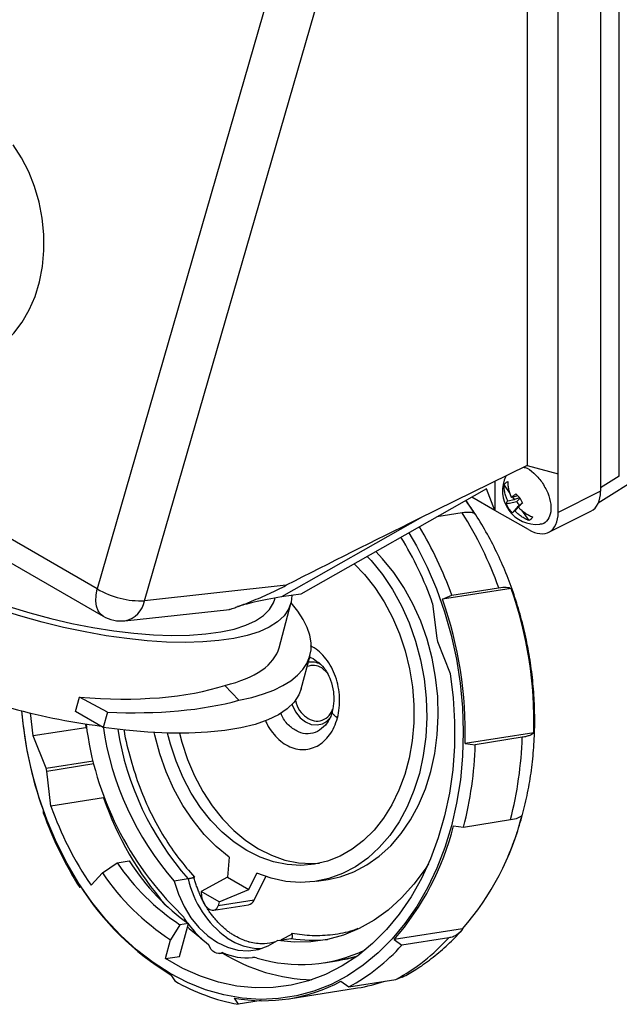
# Model space of a CAD drawing. Header units: inches. Extents: x 1.5 to 64.5, y 1.5 to 49.5.
# Tile 18 of 20: x 54.4 to 58.6, y 29.6 to 36.5. Entities that reach past the tile are written whole.
import ezdxf

# ---------------------------------------------------------------- set-up
doc = ezdxf.new("R2010")
doc.units = ezdxf.units.IN
doc.header["$LTSCALE"] = 6
doc.header["$MEASUREMENT"] = 0

msp = doc.modelspace()

# ---------------------------------------------------------------- linework, layer by layer
for p, q in [((58.6154, 33.3189), (58.6154, 42.3878)), ((58.4845, 42.3051), (58.4845, 33.2141)), ((57.7116, 42.0102), (54.9785, 32.5341)), ((58.1902, 33.3355), (58.1902, 41.8669)), ((55.3086, 32.4512), (57.9743, 41.6935)), ((57.9743, 41.6935), (57.9743, 33.3942)), ((54.9785, 32.5341), (51.9984, 34.2544)), ((52.0395, 34.064), (55.0196, 32.3436)), ((58.4692, 33.1326), (59.2162, 33.6075)), ((57.9743, 33.3942), (57.2126, 33.0191)), ((57.9743, 33.3942), (58.1902, 33.3355)), ((58.1902, 33.0672), (58.1902, 33.3355)), ((58.6154, 33.3189), (58.4845, 33.2379)), ((57.6908, 33.2322), (56.3967, 32.4981)), ((57.7494, 33.081), (57.6908, 33.2322)), ((57.7494, 33.2835), (57.7494, 33.081)), ((57.813, 33.2577), (57.8539, 33.1992)), ((57.5453, 33.1496), (57.6078, 33.0575)), ((57.7494, 33.081), (57.5882, 33.174)), ((57.8386, 33.147), (57.8835, 33.1569)), ((57.9087, 33.1818), (57.8638, 33.1719)), ((57.8718, 33.1737), (57.8835, 33.1569)), ((57.8843, 33.1577), (57.873, 33.1739)), ((57.8835, 33.1569), (57.8843, 33.1577)), ((57.9203, 33.1689), (57.8843, 33.1577)), ((57.901, 33.1419), (57.9235, 33.1641)), ((58.4845, 33.2141), (58.1902, 33.0672)), ((57.9818, 32.9468), (57.7494, 33.081)), ((57.9107, 33.1058), (57.8866, 33.0785)), ((57.9407, 33.1361), (57.9117, 33.1034)), ((57.9348, 33.0837), (57.9861, 33.0105)), ((57.9399, 33.1353), (57.9407, 33.1361)), ((57.2451, 33.0352), (56.2628, 32.4779)), ((57.521, 33.0634), (57.3445, 33.0357)), ((58.1239, 32.9294), (58.4182, 33.0763)), ((56.2949, 32.5587), (55.3086, 32.4512)), ((57.8618, 32.5363), (57.3837, 32.4613)), ((57.4481, 32.491), (57.775, 32.5423)), ((56.2156, 32.4625), (56.2178, 32.4707)), ((56.3967, 32.4981), (56.2628, 32.4779)), ((57.3837, 32.4613), (57.4481, 32.491)), ((56.2452, 32.1238), (56.3276, 32.4326)), ((57.3151, 32.4328), (57.344, 32.1882)), ((55.1717, 32.3116), (55.8989, 32.3909)), ((57.349, 32.1681), (57.4383, 31.9436)), ((56.3988, 31.8363), (56.461, 32.0699)), ((56.5186, 32.021), (56.5263, 32.0158)), ((56.5387, 32.005), (56.5334, 32.0079)), ((56.5802, 31.9493), (56.5424, 31.983)), ((55.9653, 31.7578), (55.8675, 31.8614)), ((54.8281, 31.68), (54.8544, 31.7788)), ((55.0489, 31.6747), (54.8544, 31.7788)), ((54.5328, 31.5088), (54.5132, 31.6694)), ((55.0207, 31.5688), (54.8281, 31.68)), ((55.0489, 31.6747), (55.0207, 31.5688)), ((54.8956, 31.5931), (54.8996, 31.5664)), ((56.5838, 31.6082), (56.5686, 31.585)), ((56.59, 31.6176), (56.5838, 31.6082)), ((54.8996, 31.5664), (54.5328, 31.5088)), ((54.6221, 31.2843), (54.5328, 31.5088)), ((58.0198, 31.5316), (57.5418, 31.4565)), ((57.5418, 31.4565), (57.6121, 31.448)), ((57.939, 31.4993), (57.6121, 31.448)), ((54.6221, 31.2843), (54.9507, 31.3359)), ((54.6271, 31.2642), (54.9559, 31.3158)), ((54.656, 31.0196), (54.6271, 31.2642)), ((55.0227, 31.0771), (54.656, 31.0196)), ((54.6007, 30.9932), (54.6028, 30.974)), ((57.5304, 30.874), (57.8573, 30.9253)), ((57.46, 30.8825), (57.5304, 30.874)), ((55.0155, 30.5538), (55.1172, 30.6243)), ((55.1172, 30.6243), (55.2019, 30.6376)), ((55.8974, 30.6634), (55.8859, 30.5242)), ((55.0155, 30.5538), (54.9353, 30.4684)), ((56.0347, 30.4383), (56.0906, 30.5519)), ((54.8546, 30.4721), (54.8567, 30.4528)), ((55.6116, 30.5123), (55.5153, 30.4972)), ((55.6526, 30.5229), (55.6571, 30.5245)), ((55.8859, 30.5242), (55.7024, 30.4248)), ((55.8859, 30.5242), (56.0347, 30.4383)), ((56.0721, 30.3647), (56.1525, 30.5283)), ((56.5068, 30.4961), (56.5866, 30.5086)), ((54.8662, 30.4543), (54.8567, 30.4528)), ((55.8284, 30.3521), (55.7024, 30.4248)), ((55.7024, 30.4248), (55.7057, 30.3918)), ((55.8284, 30.3521), (56.0347, 30.4383)), ((56.0721, 30.3647), (55.8209, 30.3253)), ((55.8284, 30.3521), (55.8209, 30.3253)), ((55.7901, 30.2942), (56.0319, 30.3321)), ((55.5519, 29.972), (55.6131, 30.2025)), ((55.6131, 30.2025), (55.5549, 30.1933)), ((55.5549, 30.1933), (55.4882, 30.0882)), ((57.5241, 30.1642), (57.046, 30.0892)), ((55.4546, 29.9567), (55.4882, 30.0882)), ((56.2332, 30.0826), (56.3296, 30.0978)), ((56.3375, 30.1274), (56.2603, 30.0869)), ((57.046, 30.0892), (57.1007, 30.0505)), ((57.4276, 30.1018), (57.1007, 30.0505)), ((55.8325, 29.9923), (55.8572, 29.9962)), ((55.4546, 29.9567), (55.5519, 29.972)), ((56.5585, 29.9283), (56.6582, 29.944)), ((55.4921, 29.8444), (55.5185, 29.8013)), ((56.6765, 29.7985), (56.7311, 29.7599)), ((56.7311, 29.7599), (57.058, 29.8112)), ((57.058, 29.8112), (57.1019, 29.8299)), ((56.314, 29.6774), (56.7921, 29.7524)), ((55.933, 29.6814), (55.9593, 29.6383)), ((56.1211, 29.6637), (55.9593, 29.6383))]:
    msp.add_line(p, q)
at = {"flags": 128}
for points in [[(54.0258, 34.1188), (54.1057, 34.1313), (54.1862, 34.158), (54.2626, 34.1982), (54.3338, 34.2512), (54.3986, 34.3162), (54.456, 34.3923), (54.5053, 34.4781), (54.5455, 34.5725), (54.5761, 34.6739), (54.5966, 34.7808), (54.6066, 34.8916), (54.6061, 35.0044), (54.5951, 35.1176), (54.5736, 35.2293), (54.5421, 35.338), (54.501, 35.4418), (54.4509, 35.5393), (54.3927, 35.6287)], [(57.1492, 32.9249), (57.2023, 32.833), (57.2765, 32.6863), (57.3419, 32.5331), (57.3981, 32.3744), (57.4446, 32.2113), (57.4811, 32.0448), (57.5074, 31.8762), (57.5233, 31.7065), (57.5288, 31.537), (57.5236, 31.3688), (57.508, 31.203), (57.482, 31.0408), (57.4457, 30.8833), (57.3995, 30.7315), (57.3436, 30.5865), (57.2784, 30.4493), (57.2044, 30.3208), (57.1221, 30.202), (57.032, 30.0935), (56.9348, 29.9962), (56.8311, 29.9107), (56.7216, 29.8376), (56.6071, 29.7775), (56.4883, 29.7306), (56.3661, 29.6973), (56.2413, 29.678), (56.1147, 29.6726), (55.9873, 29.6812), (55.8599, 29.7038), (55.7333, 29.7402), (55.6084, 29.7902), (55.4861, 29.8534)], [(56.8596, 32.7607), (56.8872, 32.7309), (56.9649, 32.6351), (57.0355, 32.53), (57.0981, 32.4165), (57.152, 32.2961), (57.1966, 32.17), (57.2315, 32.0396), (57.2562, 31.9062), (57.2705, 31.7715), (57.2743, 31.6368), (57.2675, 31.5037), (57.2501, 31.3735), (57.2224, 31.2478), (57.1847, 31.1278), (57.1373, 31.015), (57.0808, 30.9105), (57.0159, 30.8154), (56.9431, 30.7309), (56.8634, 30.6579), (56.7776, 30.597), (56.6866, 30.5492), (56.5915, 30.5147), (56.4932, 30.4941), (56.3929, 30.4875), (56.2916, 30.495), (56.1904, 30.5165), (56.0906, 30.5519)], [(56.5866, 30.5086), (56.6712, 30.5272), (56.7664, 30.5617), (56.8573, 30.6096), (56.9432, 30.6704), (57.0229, 30.7434), (57.0956, 30.8279), (57.1606, 30.923), (57.217, 31.0275), (57.2644, 31.1404), (57.3021, 31.2603), (57.3298, 31.3861), (57.3472, 31.5162), (57.3541, 31.6494), (57.3503, 31.784), (57.3359, 31.9188), (57.3112, 32.0521), (57.2763, 32.1825), (57.2317, 32.3086), (57.1778, 32.429), (57.1152, 32.5425), (57.0447, 32.6476), (56.9669, 32.7434), (56.9188, 32.7942)], [(56.7687, 32.7091), (56.8409, 32.634), (56.9132, 32.5429), (56.9783, 32.4429), (57.0355, 32.3351), (57.0842, 32.2207), (57.1238, 32.1011), (57.1538, 31.9777), (57.1738, 31.8519), (57.1837, 31.7253), (57.1832, 31.5992), (57.1725, 31.4753), (57.1516, 31.3548), (57.1208, 31.2393), (57.0805, 31.1302), (57.031, 31.0285), (56.9731, 30.9357), (56.9073, 30.8527), (56.8345, 30.7805), (56.7555, 30.7201), (56.6712, 30.672), (56.5827, 30.6368), (56.4909, 30.615), (56.3969, 30.6069), (56.3018, 30.6124), (56.2068, 30.6316), (56.113, 30.6642), (56.0214, 30.7099), (55.9331, 30.768), (55.8493, 30.838), (55.7707, 30.919), (55.6985, 31.01), (55.6333, 31.1101), (55.5761, 31.2179), (55.5274, 31.3323), (55.4878, 31.4519), (55.4678, 31.5293)], [(56.3343, 32.4887), (56.3298, 32.4419), (56.3117, 32.3918), (56.28, 32.3457), (56.235, 32.3041), (56.1769, 32.2672), (56.1064, 32.2354), (56.0241, 32.209), (55.9305, 32.1882), (55.8267, 32.1731), (55.7133, 32.1639), (55.5914, 32.1607), (55.4621, 32.1635), (55.3265, 32.1723), (55.1857, 32.1869), (55.0409, 32.2074), (54.8933, 32.2334), (54.7443, 32.2649), (54.5951, 32.3014), (54.447, 32.3427), (54.3013, 32.3885), (54.1591, 32.4383), (54.0218, 32.4918), (53.8905, 32.5484)], [(53.9557, 32.567), (54.0859, 32.5113), (54.2222, 32.4591), (54.3634, 32.4107), (54.508, 32.3667), (54.6547, 32.3275), (54.802, 32.2934), (54.9486, 32.2647), (55.093, 32.2418), (55.2338, 32.2249), (55.3697, 32.2142), (55.4993, 32.2097), (55.6215, 32.2114), (55.7349, 32.2195), (55.8386, 32.2337), (55.9315, 32.254), (56.0127, 32.2801), (56.0814, 32.3119), (56.137, 32.3489), (56.179, 32.3909), (56.2069, 32.4374), (56.2156, 32.4625)], [(55.0196, 32.3436), (55.002, 32.3571), (54.9844, 32.3814), (54.9729, 32.4125), (54.968, 32.4493), (54.9699, 32.4903), (54.9785, 32.5341)], [(57.4383, 31.9436), (57.4586, 31.775), (57.4682, 31.6061), (57.4669, 31.438), (57.4547, 31.272), (57.4318, 31.1094), (57.3983, 30.9513), (57.3544, 30.7988), (57.3005, 30.6532), (57.237, 30.5154), (57.1643, 30.3865), (57.0829, 30.2674), (56.9935, 30.159), (56.8968, 30.0621), (56.7933, 29.9773), (56.684, 29.9054), (56.5695, 29.8469), (56.4507, 29.802), (56.3286, 29.7713), (56.2039, 29.7549), (56.0776, 29.753), (55.9507, 29.7655), (55.824, 29.7924), (55.6984, 29.8334), (55.575, 29.8883), (55.4546, 29.9567)], [(56.3988, 31.8363), (56.3834, 31.7953), (56.3502, 31.7441), (56.3027, 31.6976), (56.2413, 31.6561), (56.1665, 31.62), (56.0789, 31.5896), (55.9792, 31.565), (55.8682, 31.5466), (55.7469, 31.5344), (55.616, 31.5285), (55.4769, 31.5291), (55.3305, 31.536), (55.178, 31.5493), (55.0207, 31.5688)], [(56.3363, 31.7285), (56.3375, 31.725), (56.3606, 31.6766), (56.3914, 31.6362), (56.4282, 31.6064), (56.4685, 31.589), (56.5099, 31.5852), (56.5478, 31.5944)], [(55.4861, 29.8534), (55.3673, 29.9294), (55.2526, 30.0177), (55.143, 30.1177), (55.0391, 30.2286), (54.9417, 30.3498), (54.8514, 30.4803), (54.7688, 30.6194), (54.6946, 30.7661), (54.6292, 30.9193), (54.573, 31.078), (54.5265, 31.2411), (54.49, 31.4076), (54.4637, 31.5762), (54.4523, 31.6846)], [(56.6521, 31.6352), (56.6417, 31.6417), (56.6328, 31.6483), (56.6257, 31.6549), (56.6203, 31.6614), (56.6169, 31.6676), (56.6154, 31.6735), (56.6159, 31.6789)], [(55.8974, 30.6634), (55.8079, 30.7374), (55.7238, 30.8228), (55.6461, 30.9187), (55.5756, 31.0239), (55.5131, 31.1374), (55.4593, 31.2579), (55.4147, 31.3841), (55.3799, 31.5145), (55.3758, 31.5332)], [(55.5508, 31.528), (55.5676, 31.4644), (55.6071, 31.3448), (55.6558, 31.2304), (55.7131, 31.1226), (55.7782, 31.0225), (55.8505, 30.9315), (55.929, 30.8505), (56.0129, 30.7805), (56.1011, 30.7224), (56.1927, 30.6767), (56.2865, 30.6441), (56.3816, 30.6249), (56.4766, 30.6194), (56.5279, 30.6221)], [(57.2855, 30.6179), (57.2619, 30.5812), (57.184, 30.4748), (57.0983, 30.3793), (57.0057, 30.2955), (56.9069, 30.2242), (56.8027, 30.1659), (56.6941, 30.1211), (56.5818, 30.0901), (56.467, 30.0733), (56.3504, 30.0708), (56.2332, 30.0826)], [(55.5153, 30.4972), (55.5448, 30.4058), (55.5838, 30.32), (55.6316, 30.2418), (55.6869, 30.1728), (55.7485, 30.1146), (55.8152, 30.0686), (55.8853, 30.0356), (55.9574, 30.0166), (56.0299, 30.0118), (56.101, 30.0214), (56.1693, 30.0452), (56.2332, 30.0826)], [(55.6079, 30.2061), (55.6054, 30.2096), (55.5871, 30.237)], [(55.6064, 30.1773), (55.6189, 30.1663), (55.7044, 30.096)], [(55.8507, 29.999), (55.8379, 29.9935), (55.8242, 29.9917), (55.8103, 29.9938), (55.7968, 29.9996), (55.7842, 30.0089), (55.773, 30.0213), (55.7638, 30.0363), (55.757, 30.0531)], [(56.6582, 29.944), (56.6781, 29.9473), (56.7872, 29.9728)]]:
    msp.add_lwpolyline(points, dxfattribs=at)
for centre, radius, start, end in [((58.038, 33.2192), 0.236, 154.52877, 275.77733), ((58.0331, 33.2162), 0.1516, 209.35614, 220.6296), ((55.3393, 31.6778), 2.5846, 19.54138, 32.42059), ((55.0007, 31.6215), 2.5972, 19.55749, 31.18851), ((55.0243, 31.6204), 2.4306, 19.52631, 31.59758), ((55.282, 33.0443), 0.5937, 239.25532, 272.57085), ((55.2394, 31.6091), 2.7815, 358.40343, 19.47348), ((55.1376, 32.482), 0.1737, 281.30503, 349.80603), ((54.7613, 31.534), 2.7815, 358.40343, 19.47348), ((55.1446, 32.5601), 0.25, 240.00269, 276.2206), ((57.4234, 32.1975), 0.0799, 186.66775, 201.5918), ((56.4826, 31.8864), 0.1136, 58.25015, 111.88101), ((56.4696, 31.891), 0.1332, 61.37527, 99.16154), ((55.591, 36.1103), 4.5705, 245.58947, 262.63961), ((57.2234, 31.9205), 2.7818, 184.86064, 199.47219), ((57.0999, 31.8625), 2.2159, 187.00491, 226.03054), ((57.0798, 31.8706), 2.0818, 188.13923, 221.27647), ((56.4924, 31.7238), 0.1408, 293.17474, 320.98917), ((57.1699, 31.8819), 2.0746, 189.04668, 221.31181), ((55.0276, 31.5231), 2.5856, 345.46038, 358.33615), ((55.3545, 31.5744), 2.5856, 345.46038, 358.33615), ((54.5477, 31.2549), 0.0799, 6.66775, 21.5918), ((57.1748, 31.8234), 2.2778, 199.12519, 220.86394), ((57.0385, 31.8385), 2.5846, 199.54138, 212.42059), ((56.9076, 31.8144), 2.3878, 199.44324, 214.31066), ((56.09, 31.4173), 1.9044, 318.85376, 346.02953), ((55.612, 31.3422), 1.9044, 318.85376, 346.02953), ((56.4312, 31.521), 1.5908, 214.31158, 236.57389), ((56.4148, 31.5017), 1.6901, 214.11474, 236.75382), ((56.4712, 31.4764), 1.9031, 211.85092, 239.03891), ((55.5645, 30.7805), 0.2723, 279.95741, 288.88229), ((56.2966, 30.6696), 0.7028, 192.9302, 233.7557), ((56.0217, 30.3858), 0.0546, 280.73259, 337.33142), ((55.4599, 30.1568), 0.1504, 32.25441, 47.52813), ((56.1477, 30.5828), 0.6582, 215.58146, 233.58256), ((56.1213, 30.4441), 0.4174, 234.86372, 269.94842), ((56.4842, 31.0423), 0.9571, 260.70396, 275.89499), ((56.3991, 31.0292), 1.3848, 298.41306, 317.95994), ((56.0218, 30.3761), 0.4141, 245.60176, 275.33427), ((56.5053, 31.049), 1.2397, 238.20096, 268.56603), ((56.3955, 30.9623), 1.0463, 253.20534, 295.44127), ((56.0722, 30.9778), 1.3848, 298.41306, 317.95994), ((56.0687, 29.8781), 0.0861, 73.4107, 95.59409), ((56.2118, 30.999), 1.384, 239.93381, 259.48854), ((56.1352, 30.8164), 1.1529, 259.89942, 298.00476), ((56.6144, 30.882), 1.1434, 278.93645, 288.76142)]:
    msp.add_arc(centre, radius, start, end)
for centre, major_axis, ratio, start_param, end_param in [((58.2757, 33.3349), (-0.1477, 0.2558), 0.576679, 3.106726, 3.926463), ((56.7482, 32.5096), (3.7195, 1.8749), 0.059763, 1.415553, 1.662801), ((57.9815, 33.188), (-0.1477, 0.2558), 0.576679, 2.356885, 3.926463), ((56.4922, 32.3336), (0.7182, 0.0541), 0.234683, 1.878119, 2.179106), ((54.6332, 32.5268), (1.829, -0.4525), 0.364982, 5.61401, 6.767519), ((54.6332, 32.5268), (1.613, -0.3991), 0.364982, 5.668992, 6.276585), ((54.62, 32.4772), (1.6441, -0.2781), 0.398299, 4.922436, 5.638452), ((54.62, 32.4772), (1.8642, -0.3154), 0.398299, 5.011319, 5.58347), ((56.0985, 31.7439), (-0.1743, 1.7255), 0.711769, 2.19288, 2.598622), ((55.7644, 30.3747), (-0.0339, 0.0781), 0.622582, 1.093444, 3.792347)]:
    msp.add_ellipse(centre, major_axis=major_axis, ratio=ratio, start_param=start_param, end_param=end_param)
for points, knots in [([(57.9487, 33.3816), (57.952, 33.3812), (57.9744, 33.3784), (58.0219, 33.3445), (58.0576, 33.301), (58.0754, 33.2792)], [0, 0, 0, 0, 0.0787752, 0.5393895, 1, 1, 1, 1]), ([(57.8386, 33.147), (57.8376, 33.1491), (57.8354, 33.1536), (57.8313, 33.1627), (57.8269, 33.174), (57.8223, 33.188), (57.8187, 33.2017), (57.8158, 33.216), (57.8139, 33.2297), (57.8129, 33.2438), (57.813, 33.2529), (57.813, 33.2577)], [0, 0, 0, 0, 0.059625, 0.125639, 0.250733, 0.366707, 0.501537, 0.618842, 0.750724, 0.869354, 1, 1, 1, 1]), ([(57.813, 33.2577), (57.8138, 33.2591), (57.8154, 33.2619), (57.818, 33.2657), (57.8208, 33.2693), (57.8249, 33.2737), (57.8305, 33.2785), (57.8356, 33.2812), (57.8382, 33.2826)], [0, 0, 0, 0, 0.125012, 0.250025, 0.37504, 0.50006, 0.750038, 1, 1, 1, 1]), ([(57.8382, 33.2826), (57.8381, 33.2801), (57.838, 33.2754), (57.8382, 33.2684), (57.8386, 33.2617), (57.8394, 33.2524), (57.841, 33.241), (57.8438, 33.2266), (57.8475, 33.2129), (57.8521, 33.1989), (57.8565, 33.1877), (57.8605, 33.1786), (57.8627, 33.174), (57.8638, 33.1719)], [0, 0, 0, 0, 0.066764, 0.130535, 0.191312, 0.249098, 0.38094, 0.498248, 0.633073, 0.749072, 0.874241, 0.940317, 1, 1, 1, 1]), ([(58.0754, 33.2792), (58.0906, 33.2542), (58.1209, 33.204), (58.1414, 33.1227), (58.139, 33.0512), (58.1113, 33.0037), (58.0821, 32.9814), (58.0622, 32.9847), (58.0616, 32.9848)], [0, 0, 0, 0, 0.198797, 0.397596, 0.596396, 0.795198, 0.994002, 1, 1, 1, 1]), ([(57.8406, 30.6721), (57.8529, 30.701), (57.8851, 30.7761), (57.9267, 30.9043), (57.9664, 31.055), (57.9961, 31.2103), (58.0162, 31.3689), (58.0265, 31.5298), (58.0269, 31.6923), (58.0175, 31.8552), (57.9984, 32.0177), (57.9696, 32.1789), (57.9313, 32.3379), (57.8838, 32.4937), (57.8271, 32.6455), (57.7617, 32.7924), (57.6876, 32.9332), (57.6157, 33.0531), (57.5655, 33.1224), (57.5456, 33.1498)], [0, 0, 0, 0, 0.038088, 0.099261, 0.160542, 0.221888, 0.283269, 0.344661, 0.406057, 0.467457, 0.528866, 0.59029, 0.651738, 0.713218, 0.774737, 0.836302, 0.897915, 0.959569, 1, 1, 1, 1]), ([(57.8638, 33.1719), (57.8649, 33.1728), (57.8672, 33.1747), (57.8709, 33.1776), (57.8747, 33.1806), (57.8798, 33.1844), (57.8866, 33.1893), (57.8925, 33.1933), (57.8956, 33.1954)], [0, 0, 0, 0, 0.121787, 0.250409, 0.371367, 0.500025, 0.734858, 1, 1, 1, 1]), ([(57.8275, 33.1281), (57.8279, 33.1291), (57.8286, 33.1311), (57.8301, 33.1342), (57.8316, 33.1369), (57.8332, 33.1395), (57.8348, 33.142), (57.8366, 33.1445), (57.838, 33.1462), (57.8386, 33.147)], [0, 0, 0, 0, 0.180141, 0.346748, 0.499994, 0.62861, 0.7496, 0.878203, 1, 1, 1, 1]), ([(57.8275, 33.1281), (57.8327, 33.1289), (57.8435, 33.1308), (57.8609, 33.134), (57.8802, 33.1377), (57.8939, 33.1404), (57.901, 33.1419)], [0, 0, 0, 0, 0.214913, 0.453212, 0.714905, 1, 1, 1, 1]), ([(57.9181, 33.1175), (57.9144, 33.1133), (57.9074, 33.1053), (57.8973, 33.0939), (57.8881, 33.0834), (57.8796, 33.0737), (57.8743, 33.0677), (57.8718, 33.0648)], [0, 0, 0, 0, 0.229948, 0.444919, 0.644915, 0.82994, 1, 1, 1, 1]), ([(57.9399, 33.1322), (57.9381, 33.1303), (57.9346, 33.1267), (57.9297, 33.1217), (57.9254, 33.1173), (57.9217, 33.1134), (57.9182, 33.11), (57.9149, 33.1066), (57.9128, 33.1044), (57.9117, 33.1034)], [0, 0, 0, 0, 0.1801433, 0.3467494, 0.4999937, 0.6286098, 0.7496004, 0.8782004, 1, 1, 1, 1]), ([(57.9117, 33.1034), (57.9134, 33.1016), (57.917, 33.0979), (57.9244, 33.0907), (57.9337, 33.0823), (57.9457, 33.0726), (57.9578, 33.0638), (57.9709, 33.0553), (57.9838, 33.048), (57.9974, 33.0411), (58.0065, 33.0373), (58.0112, 33.0354)], [0, 0, 0, 0, 0.059622, 0.125639, 0.250733, 0.366704, 0.501537, 0.618841, 0.750724, 0.869354, 1, 1, 1, 1]), ([(57.6078, 33.0575), (57.6003, 33.0627), (57.5891, 33.0658), (57.5672, 33.0673), (57.559, 33.0673), (57.5411, 33.0662), (57.5314, 33.0651), (57.521, 33.0634)], [0, 0, 0, 0, 0.5, 0.5, 0.75, 0.75, 1, 1, 1, 1]), ([(57.8866, 33.0785), (57.8858, 33.0778), (57.8843, 33.0763), (57.8822, 33.0743), (57.8802, 33.0724), (57.8777, 33.0701), (57.8748, 33.0674), (57.8728, 33.0657), (57.8718, 33.0648)], [0, 0, 0, 0, 0.121784, 0.250409, 0.371366, 0.500025, 0.73486, 1, 1, 1, 1]), ([(57.9861, 33.0105), (57.9836, 33.0114), (57.9789, 33.0134), (57.9719, 33.0165), (57.9654, 33.0197), (57.9565, 33.0243), (57.9457, 33.0304), (57.9327, 33.0388), (57.9205, 33.0477), (57.9086, 33.0574), (57.8992, 33.0658), (57.8918, 33.073), (57.8883, 33.0767), (57.8866, 33.0785)], [0, 0, 0, 0, 0.066764, 0.130534, 0.191312, 0.249098, 0.380938, 0.498248, 0.633069, 0.749072, 0.874241, 0.940314, 1, 1, 1, 1]), ([(58.0112, 33.0354), (58.0105, 33.034), (58.0089, 33.0312), (58.0063, 33.0273), (58.0034, 33.0237), (57.9994, 33.0194), (57.9938, 33.0146), (57.9886, 33.0118), (57.9861, 33.0105)], [0, 0, 0, 0, 0.12501, 0.250022, 0.375039, 0.50006, 0.750035, 1, 1, 1, 1]), ([(55.8989, 32.391), (55.8993, 32.391), (55.9001, 32.3911), (55.9072, 32.3932), (55.9196, 32.3971), (55.9401, 32.4041), (55.9869, 32.4211), (56.0706, 32.4541), (56.18, 32.5017), (56.2564, 32.5396), (56.2949, 32.5587)], [0, 0, 0, 0, 0.030775, 0.064438, 0.098253, 0.137811, 0.203836, 0.397116, 0.696069, 1, 1, 1, 1]), ([(57.775, 32.5423), (57.7958, 32.5456), (57.8135, 32.5467), (57.8355, 32.5452), (57.8421, 32.5441), (57.8533, 32.541), (57.858, 32.5389), (57.8618, 32.5363)], [0, 0, 0, 0, 0.5, 0.5, 0.75, 0.75, 1, 1, 1, 1]), ([(56.0713, 32.441), (56.0484, 32.4353), (56.0069, 32.425), (55.9721, 32.4147), (55.9565, 32.4101)], [0, 0, 0, 0, 0.5523715, 1, 1, 1, 1]), ([(56.6521, 31.6352), (56.657, 31.6582), (56.667, 31.7041), (56.6683, 31.7778), (56.6595, 31.8515), (56.64, 31.9229), (56.6108, 31.9891), (56.5729, 32.0478), (56.5276, 32.0955), (56.4906, 32.1253), (56.4684, 32.1345), (56.4643, 32.1362)], [0, 0, 0, 0, 0.121822, 0.242951, 0.364673, 0.486126, 0.607483, 0.729247, 0.850355, 0.972165, 1, 1, 1, 1]), ([(56.4573, 32.0558), (56.4619, 32.055), (56.4838, 32.0516), (56.5033, 32.0345), (56.5186, 32.021)], [0, 0, 0, 0, 0.212977, 1, 1, 1, 1]), ([(56.52, 32.023), (56.5329, 32.0108), (56.5547, 31.9903), (56.5826, 31.9472), (56.6085, 31.8917), (56.625, 31.823), (56.6292, 31.747), (56.6206, 31.7031), (56.6159, 31.6788)], [0, 0, 0, 0, 0.169881, 0.285827, 0.43549, 0.645374, 0.804248, 1, 1, 1, 1]), ([(56.3602, 31.7589), (56.3614, 31.7517), (56.3668, 31.7194), (56.3969, 31.6688), (56.431, 31.6425), (56.448, 31.6294)], [0, 0, 0, 0, 0.125398, 0.562698, 1, 1, 1, 1]), ([(56.5686, 31.585), (56.5508, 31.5681), (56.5153, 31.5344), (56.4478, 31.519), (56.3786, 31.5325), (56.3158, 31.5765), (56.2734, 31.6251), (56.2602, 31.6606), (56.2574, 31.668)], [0, 0, 0, 0, 0.189975, 0.379949, 0.569924, 0.759898, 0.949873, 1, 1, 1, 1]), ([(56.448, 31.6294), (56.4668, 31.6216), (56.5044, 31.6059), (56.5604, 31.6211), (56.6012, 31.6524), (56.614, 31.6842), (56.6182, 31.6944)], [0, 0, 0, 0, 0.287511, 0.575022, 0.862532, 1, 1, 1, 1]), ([(56.6155, 31.6766), (56.6111, 31.663), (56.6025, 31.6359), (56.5894, 31.6145), (56.5829, 31.6039)], [0, 0, 0, 0, 0.504448, 1, 1, 1, 1]), ([(56.6104, 31.6626), (56.6072, 31.6509), (56.6039, 31.6387), (56.5977, 31.6294), (56.5975, 31.6291)], [0, 0, 0, 0, 0.967593, 1, 1, 1, 1]), ([(56.1504, 31.616), (56.1541, 31.6072), (56.1671, 31.5762), (56.1987, 31.5305), (56.2434, 31.4816), (56.2941, 31.4449), (56.3481, 31.4213), (56.4036, 31.4119), (56.4585, 31.417), (56.5105, 31.4364), (56.5578, 31.4693), (56.5982, 31.5145), (56.6312, 31.5699), (56.6451, 31.6135), (56.6521, 31.6352)], [0, 0, 0, 0, 0.034788, 0.122313, 0.210234, 0.298014, 0.385659, 0.473643, 0.561137, 0.649133, 0.736744, 0.824561, 0.912456, 1, 1, 1, 1]), ([(55.1652, 31.5507), (55.1653, 31.5495), (55.1746, 31.4796), (55.2099, 31.3443), (55.2717, 31.1497), (55.351, 30.968), (55.4428, 30.8021), (55.5441, 30.6526), (55.6198, 30.5668), (55.6571, 30.5245)], [0, 0, 0, 0, 0.003172, 0.176179, 0.347871, 0.517922, 0.682436, 0.84321, 1, 1, 1, 1]), ([(58.0198, 31.5316), (58.0142, 31.5243), (58.0046, 31.5179), (57.9842, 31.5098), (57.9763, 31.5073), (57.959, 31.5029), (57.9494, 31.501), (57.939, 31.4993)], [0, 0, 0, 0, 0.5, 0.5, 0.75, 0.75, 1, 1, 1, 1]), ([(57.8573, 30.9253), (57.8782, 30.9286), (57.8954, 30.9329), (57.9158, 30.9411), (57.9218, 30.9441), (57.9315, 30.9505), (57.9353, 30.9539), (57.9381, 30.9575)], [0, 0, 0, 0, 0.5, 0.5, 0.75, 0.75, 1, 1, 1, 1]), ([(55.6571, 30.5245), (55.654, 30.5234), (55.6506, 30.5223), (55.643, 30.5199), (55.639, 30.5188), (55.6307, 30.5165), (55.6263, 30.5154), (55.6182, 30.5135), (55.6145, 30.5128), (55.6116, 30.5123)], [0, 0, 0, 0, 0.25, 0.25, 0.5, 0.5, 0.75, 0.75, 1, 1, 1, 1]), ([(55.9387, 30.114), (55.935, 30.1162), (55.9275, 30.1206), (55.9165, 30.1277), (55.9055, 30.135), (55.8947, 30.1428), (55.8839, 30.1509), (55.8734, 30.1593), (55.8629, 30.1681), (55.8526, 30.1772), (55.8425, 30.1867), (55.8325, 30.1964), (55.8227, 30.2065), (55.8131, 30.2169), (55.8036, 30.2276), (55.7944, 30.2386), (55.7853, 30.2498), (55.7764, 30.2614), (55.7678, 30.2732), (55.7593, 30.2853), (55.7511, 30.2976), (55.7431, 30.3102), (55.7353, 30.323), (55.7277, 30.3361), (55.7204, 30.3494), (55.7133, 30.3629), (55.7065, 30.3766), (55.6999, 30.3905), (55.6936, 30.4046), (55.6875, 30.4188), (55.6817, 30.4333), (55.6762, 30.4479), (55.6709, 30.4626), (55.6659, 30.4775), (55.6612, 30.4925), (55.6567, 30.5076), (55.654, 30.5178), (55.6526, 30.5229)], [0, 0, 0, 0, 0.028571, 0.057143, 0.085714, 0.114285, 0.142857, 0.171428, 0.2, 0.228571, 0.257142, 0.285714, 0.314285, 0.342857, 0.371428, 0.4, 0.428571, 0.457143, 0.485714, 0.514286, 0.542857, 0.571429, 0.6, 0.628572, 0.657143, 0.685715, 0.714286, 0.742858, 0.771429, 0.8, 0.828572, 0.857143, 0.885715, 0.914286, 0.942857, 0.971429, 1, 1, 1, 1]), ([(56.3296, 30.0978), (56.3325, 30.0982), (56.3349, 30.0997), (56.3382, 30.1042), (56.3392, 30.1072), (56.3399, 30.114), (56.3396, 30.1177), (56.338, 30.1254), (56.3367, 30.1292), (56.3349, 30.1331)], [0, 0, 0, 0, 0.25, 0.25, 0.5, 0.5, 0.75, 0.75, 1, 1, 1, 1]), ([(56.3349, 30.1331), (56.3819, 30.1267), (56.4771, 30.1137), (56.6201, 30.1232), (56.7278, 30.1411), (56.7851, 30.1639), (56.7966, 30.1685)], [0, 0, 0, 0, 0.29956, 0.606733, 0.920961, 1, 1, 1, 1]), ([(57.1035, 29.8269), (57.1351, 29.8442), (57.205, 29.8826), (57.307, 29.955), (57.4092, 30.0422), (57.4768, 30.1063), (57.508, 30.1435), (57.5095, 30.1453)], [0, 0, 0, 0, 0.211911, 0.468464, 0.726676, 0.986712, 1, 1, 1, 1]), ([(57.5241, 30.1642), (57.5134, 30.1471), (57.4998, 30.1333), (57.4754, 30.1175), (57.4666, 30.113), (57.4479, 30.106), (57.438, 30.1035), (57.4276, 30.1018)], [0, 0, 0, 0, 0.5, 0.5, 0.75, 0.75, 1, 1, 1, 1]), ([(56.2196, 30.0734), (56.1945, 30.0671), (56.1691, 30.0607), (56.1408, 30.0598), (56.106, 30.059), (56.0707, 30.0635), (56.036, 30.0729), (56.019, 30.0776), (55.9854, 30.0892), (55.9551, 30.1053), (55.9387, 30.114)], [0, 0, 0, 0, 0.273486, 0.276131, 0.299282, 0.641122, 0.643689, 0.666246, 0.820536, 1, 1, 1, 1]), ([(56.6565, 29.9452), (56.6788, 29.9482), (56.7189, 29.9536), (56.7578, 29.9653), (56.7751, 29.9706)], [0, 0, 0, 0, 0.55366, 1, 1, 1, 1])]:
    msp.add_open_spline(points, degree=3, knots=knots)
for points in [[(57.8956, 33.1954), (57.905, 33.188), (57.9139, 33.1784), (57.9215, 33.1675)], [(57.9215, 33.1675), (57.9291, 33.1566), (57.9355, 33.1444), (57.9399, 33.1322)], [(57.846, 33.0928), (57.8383, 33.1037), (57.832, 33.1158), (57.8275, 33.1281)], [(57.8718, 33.0648), (57.8625, 33.0722), (57.8536, 33.0819), (57.846, 33.0928)]]:
    msp.add_open_spline(points, degree=3)

doc.saveas('drawing.dxf')
